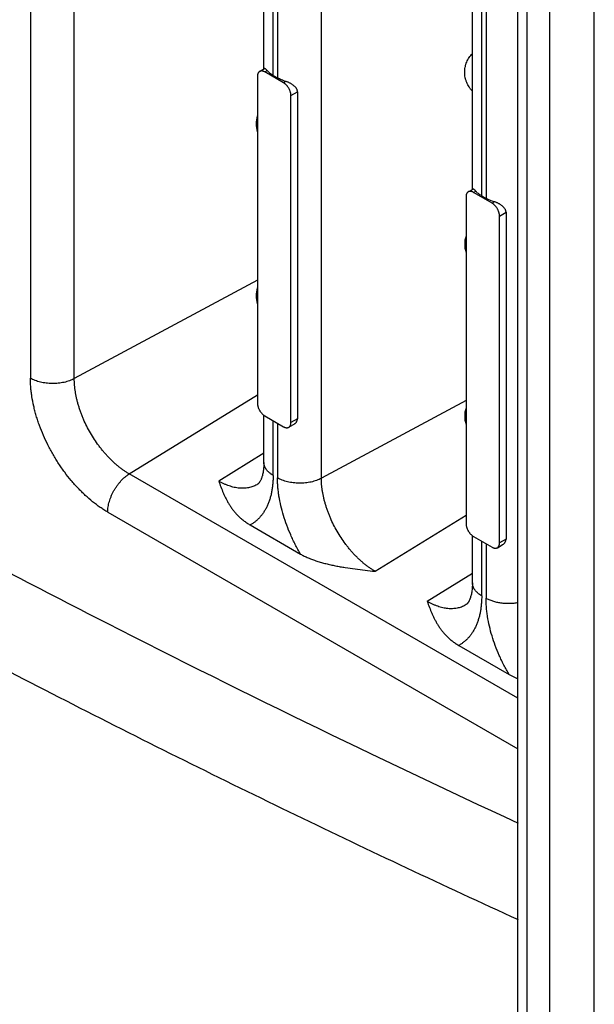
# Model space of a CAD drawing. Header units: inches. Extents: x 0 to 34, y 0 to 22.
# Tile 9 of 119: x 3.449 to 3.664, y 16.691 to 17.059. Entities that reach past the tile are written whole.
import ezdxf

# ---------------------------------------------------------------- set-up
doc = ezdxf.new("R2010")
doc.units = ezdxf.units.IN
doc.header["$LTSCALE"] = 1.87
doc.header["$MEASUREMENT"] = 0
doc.layers.get('0').update_dxf_attribs({"linetype": 'CONTINUOUS'})

msp = doc.modelspace()

# ---------------------------------------------------------------- linework, layer by layer
at = {"color": 7, "linetype": 'CONTINUOUS'}
for p, q in [((3.4533530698, 17.3828628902), (3.4533530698, 16.9248818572)), ((3.4697598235, 16.9247165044), (3.4697598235, 17.371409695)), ((3.5406143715, 17.0405887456), (3.5406143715, 17.3168490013)), ((3.5440737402, 17.0380466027), (3.5440737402, 17.313518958)), ((3.5457073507, 17.3119464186), (3.5457073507, 17.0371033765)), ((3.5621141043, 16.887466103), (3.5621141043, 17.2933302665)), ((3.6185631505, 16.9955820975), (3.6185631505, 17.1938898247)), ((3.6220225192, 16.9930399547), (3.6220225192, 17.1838121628)), ((3.6236561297, 17.1790532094), (3.6236561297, 16.9920967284)), ((3.6355682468, 16.6408564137), (3.6355682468, 17.1069516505)), ((3.6390276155, 16.6360342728), (3.6390276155, 17.1021295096)), ((3.6474071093, 17.0972912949), (3.6474071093, 16.6311960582)), ((3.6641104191, 16.6311963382), (3.6641104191, 17.0972909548)), ((3.5390245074, 17.0395381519), (3.5408440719, 17.0405887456)), ((3.5409931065, 17.0393431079), (3.540614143, 17.0395327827)), ((3.5409931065, 17.0393431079), (3.5418466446, 17.0398359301)), ((3.5479528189, 17.0353246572), (3.5409931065, 17.0393431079)), ((3.5382092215, 17.0377360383), (3.5382092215, 16.9155869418)), ((3.5440737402, 17.0380466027), (3.5457073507, 17.0371033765)), ((3.548806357, 17.0358174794), (3.5479528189, 17.0353246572)), ((3.5507367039, 17.030502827), (3.5531749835, 17.0319106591)), ((3.5531749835, 17.0319106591), (3.5531749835, 16.9097615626)), ((3.5507367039, 16.9083537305), (3.5507367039, 17.030502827)), ((3.6169732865, 16.9945315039), (3.6187928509, 16.9955820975)), ((3.6189418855, 16.9943364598), (3.6185629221, 16.9945261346)), ((3.6189418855, 16.9943364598), (3.6197954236, 16.9948292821)), ((3.6161580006, 16.9927293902), (3.6161580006, 16.8705802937)), ((3.6259015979, 16.9903180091), (3.6189418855, 16.9943364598)), ((3.6220225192, 16.9930399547), (3.6236561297, 16.9920967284)), ((3.626755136, 16.9908108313), (3.6259015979, 16.9903180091)), ((3.6286854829, 16.9854961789), (3.6311237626, 16.9869040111)), ((3.6286854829, 16.8633470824), (3.6286854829, 16.9854961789)), ((3.6311237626, 16.9869040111), (3.6311237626, 16.8647549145)), ((3.5382092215, 16.961571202), (3.4697598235, 16.9247165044)), ((3.4903133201, 16.889116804), (3.5382092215, 16.918702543)), ((3.6161580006, 16.9165645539), (3.5621141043, 16.887466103)), ((3.5406141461, 16.9110136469), (3.5409931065, 16.9107651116)), ((3.5406143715, 16.8933968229), (3.5406143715, 16.9110155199)), ((3.5409931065, 16.9107651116), (3.5479528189, 16.9067466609)), ((3.5440737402, 16.888574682), (3.5440737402, 16.9089863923)), ((3.5457073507, 16.9080431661), (3.5457073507, 16.8876314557)), ((3.549921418, 16.9065516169), (3.5517409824, 16.9076022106)), ((3.5531749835, 16.9097615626), (3.5507367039, 16.9083537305)), ((3.5406143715, 16.8968991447), (3.5237199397, 16.8864632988)), ((3.6355682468, 16.8052484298), (3.4903133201, 16.889116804)), ((3.5382564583, 16.8852671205), (3.5379251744, 16.8850658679)), ((3.4822531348, 16.8748254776), (3.6355682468, 16.7863032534)), ((3.5821815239, 16.8527083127), (3.6161580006, 16.8736958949)), ((3.5354909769, 16.8700341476), (3.554290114, 16.8591797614)), ((3.6185629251, 16.8660069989), (3.6189418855, 16.8657584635)), ((3.6185631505, 16.8483901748), (3.6185631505, 16.8660088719)), ((3.6189418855, 16.8657584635), (3.6259015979, 16.8617400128)), ((3.6220225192, 16.8435680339), (3.6220225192, 16.8639797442)), ((3.6236561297, 16.863036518), (3.6236561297, 16.8426248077)), ((3.627870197, 16.8615449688), (3.6296897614, 16.8625955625)), ((3.6311237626, 16.8647549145), (3.6286854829, 16.8633470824)), ((3.6185631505, 16.8518924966), (3.6016687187, 16.8414566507)), ((3.6162052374, 16.8402604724), (3.6158739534, 16.8400592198)), ((3.6134397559, 16.8250274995), (3.632238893, 16.8141731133)), ((3.632238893, 16.8141731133), (3.6355430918, 16.8125691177))]:
    msp.add_line(p, q, dxfattribs=at)
for centre, radius, start, end in [((3.5476863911, 17.0199648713), 0.0099657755, 162.7994675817, 180.0031982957), ((3.5477720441, 17.0199689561), 0.0100514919, 180.0264551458, 197.0299363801), ((3.6256351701, 16.9749582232), 0.0099657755, 162.7994675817, 180.0031982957), ((3.6257208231, 16.974962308), 0.0100514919, 180.0264551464, 197.0299363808), ((3.5476863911, 16.9556758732), 0.0099657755, 162.7994675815, 180.0031982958), ((3.5477720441, 16.9556799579), 0.0100514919, 180.0264551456, 197.0299363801), ((3.6256351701, 16.9106692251), 0.0099657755, 162.7994675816, 180.0031982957), ((3.6257208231, 16.9106733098), 0.0100514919, 180.0264551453, 197.0299363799)]:
    msp.add_arc(centre, radius, start, end, dxfattribs=at)
for points, knots in [([(2.675510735, 17.1482002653), (2.694563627, 17.1344355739), (2.7327048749, 17.1072273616), (2.8091082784, 17.0541191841), (2.8859432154, 17.0027918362), (2.9631790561, 16.9533106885), (3.0209385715, 16.9173512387), (3.0787264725, 16.8824174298), (3.136528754, 16.8485176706), (3.1943312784, 16.8156605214), (3.2521196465, 16.7838539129), (3.3098800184, 16.7531055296), (3.3865191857, 16.7136926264), (3.4633602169, 16.6762466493), (3.5403608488, 16.6408407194), (3.5787982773, 16.6238682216), (3.5979983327, 16.6155674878)], [0, 0, 0, 0, 0.0660689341, 0.1316882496, 0.2615409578, 0.3257647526, 0.3895133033, 0.4527820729, 0.5155665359, 0.5778624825, 0.6396662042, 0.7009743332, 0.7617842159, 0.8818994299, 0.9412036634, 1, 1, 1, 1]), ([(2.6723798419, 17.143603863), (2.691447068, 17.1298288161), (2.7296170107, 17.1026001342), (2.8060778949, 17.0494520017), (2.8829706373, 16.9980860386), (2.9602645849, 16.9485676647), (3.0180675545, 16.9125811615), (3.0758989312, 16.8776210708), (3.1337446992, 16.8436958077), (3.1915907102, 16.8108139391), (3.2494225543, 16.7789834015), (3.3072263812, 16.7482118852), (3.3839232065, 16.7087693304), (3.4608220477, 16.6712951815), (3.5378806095, 16.6358626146), (3.5763469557, 16.6188773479), (3.5955614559, 16.6105703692)], [0, 0, 0, 0, 0.0660689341, 0.1316882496, 0.2615409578, 0.3257647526, 0.3895133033, 0.4527820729, 0.5155665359, 0.5778624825, 0.6396662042, 0.7009743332, 0.7617842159, 0.8818994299, 0.9412036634, 1, 1, 1, 1]), ([(3.5345551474, 16.5753460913), (3.5153406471, 16.5836530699), (3.476874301, 16.6006383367), (3.3998157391, 16.6360709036), (3.322916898, 16.6735450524), (3.2462200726, 16.7129876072), (3.1884162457, 16.7437591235), (3.1305844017, 16.7755896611), (3.0727383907, 16.8084715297), (3.0148926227, 16.8423967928), (2.957061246, 16.8773568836), (2.8992582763, 16.9133433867), (2.8219643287, 16.9628617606), (2.7450715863, 17.0142277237), (2.6686107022, 17.0673758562), (2.6304407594, 17.0946045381), (2.6113735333, 17.108379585)], [0, 0, 0, 0, 0.0587963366, 0.1181005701, 0.2382157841, 0.2990256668, 0.3603337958, 0.4221375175, 0.4844334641, 0.5472179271, 0.6104866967, 0.6742352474, 0.7384590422, 0.8683117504, 0.9339310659, 1, 1, 1, 1]), ([(2.6026092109, 17.1004851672), (2.6216910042, 17.0866995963), (2.6598901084, 17.059450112), (2.7364094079, 17.0062613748), (2.8133608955, 16.9548561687), (2.8907138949, 16.9052999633), (2.9485610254, 16.8692859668), (3.0064365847, 16.8342991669), (3.0643265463, 16.8003479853), (3.122216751, 16.7674409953), (3.180092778, 16.7355861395), (3.2379407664, 16.704791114), (3.3146961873, 16.6653184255), (3.3916537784, 16.6278156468), (3.4687712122, 16.5923560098), (3.5072669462, 16.5753577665), (3.5264961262, 16.5670444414)], [0, 0, 0, 0, 0.0660689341, 0.1316882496, 0.2615409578, 0.3257647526, 0.3895133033, 0.4527820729, 0.5155665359, 0.5778624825, 0.6396662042, 0.7009743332, 0.7617842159, 0.8818994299, 0.9412036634, 1, 1, 1, 1]), ([(2.5907110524, 17.0894974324), (2.6098140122, 17.0756965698), (2.6480554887, 17.048416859), (2.7246596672, 16.9951691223), (2.8016965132, 16.943706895), (2.8791353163, 16.8940957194), (2.9370466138, 16.8580417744), (2.9949863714, 16.8230161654), (3.0529405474, 16.7890273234), (3.1108949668, 16.7560838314), (3.1688351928, 16.7241936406), (3.226747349, 16.6933644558), (3.3035879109, 16.6538479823), (3.380630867, 16.6163036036), (3.4578338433, 16.580804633), (3.4963722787, 16.5637875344), (3.5156227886, 16.5554649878)], [0, 0, 0, 0, 0.0660689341, 0.1316882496, 0.2615409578, 0.3257647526, 0.3895133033, 0.4527820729, 0.5155665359, 0.5778624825, 0.6396662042, 0.7009743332, 0.7617842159, 0.8818994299, 0.9412036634, 1, 1, 1, 1]), ([(3.5086790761, 16.5406959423), (3.4893848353, 16.5490373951), (3.4507596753, 16.5660916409), (3.3733824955, 16.6016663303), (3.2764623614, 16.6488935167), (3.1801560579, 16.699316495), (3.1030413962, 16.7417645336), (3.0449570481, 16.7747837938), (2.9868720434, 16.808847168), (2.9091526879, 16.8558254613), (2.812096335, 16.9171429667), (2.7159373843, 16.9813831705), (2.6391618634, 17.0347544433), (2.6008340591, 17.0620968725), (2.5816873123, 17.0759293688)], [0, 0, 0, 0, 0.0587979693, 0.1181001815, 0.2382129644, 0.3603308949, 0.4221363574, 0.4844332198, 0.5472171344, 0.6104848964, 0.7384544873, 0.8683079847, 0.9339278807, 1, 1, 1, 1]), ([(2.5838382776, 17.0646254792), (2.6029640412, 17.0508274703), (2.6412494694, 17.023552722), (2.7179387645, 16.9703115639), (2.8139878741, 16.9062235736), (2.929882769, 16.8330844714), (3.0458924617, 16.7640496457), (3.161897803, 16.6991722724), (3.2777931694, 16.6385296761), (3.374593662, 16.591379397), (3.4518753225, 16.5558560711), (3.4904529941, 16.5388240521), (3.5097235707, 16.53049283)], [0, 0, 0, 0, 0.066062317, 0.1316734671, 0.2615130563, 0.3894740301, 0.5155201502, 0.6396226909, 0.7617497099, 0.8818778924, 0.9411902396, 1, 1, 1, 1]), ([(2.58207782, 17.0621806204), (2.6013072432, 17.0482883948), (2.6398025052, 17.0208276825), (2.7169176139, 16.9672249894), (2.7944709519, 16.9154181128), (2.8724316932, 16.8654730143), (2.9307365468, 16.8291744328), (2.9890723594, 16.7939098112), (3.0474250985, 16.7596876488), (3.1057805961, 16.7265165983), (3.1641244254, 16.6944046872), (3.2224427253, 16.6633596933), (3.2998279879, 16.6235635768), (3.3774211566, 16.5857515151), (3.455179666, 16.5499973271), (3.4939975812, 16.5328568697), (3.5133882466, 16.5244737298)], [0, 0, 0, 0, 0.0660499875, 0.1316525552, 0.2614785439, 0.3256925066, 0.3894336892, 0.4526976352, 0.5154798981, 0.577776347, 0.6395833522, 0.7008976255, 0.7617166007, 0.8818592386, 0.9411819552, 1, 1, 1, 1]), ([(3.6156693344, 17.0392466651), (3.6156693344, 17.039570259), (3.6157011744, 17.0402185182), (3.6158192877, 17.0410212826), (3.615960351, 17.0416546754), (3.6161323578, 17.0422801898), (3.6164046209, 17.0430448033), (3.616819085, 17.0439256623), (3.6173179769, 17.0447616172), (3.6178963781, 17.0455448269), (3.6183315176, 17.0460269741), (3.6185603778, 17.0462566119)], [0, 0, 0, 0, 0.1248201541, 0.2498979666, 0.3124766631, 0.3750349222, 0.5000473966, 0.6250077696, 0.7499583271, 0.8749431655, 1, 1, 1, 1]), ([(3.5390245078, 17.0395381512), (3.5389602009, 17.0395003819), (3.5388359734, 17.0394143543), (3.5386698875, 17.0392555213), (3.5385268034, 17.0390657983), (3.5384093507, 17.0388464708), (3.5383350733, 17.0386440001), (3.5382885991, 17.0384704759), (3.538259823, 17.0383327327), (3.5382376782, 17.0381898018), (3.5382220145, 17.0380422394), (3.5382117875, 17.0378905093), (3.5382092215, 17.0377879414), (3.5382092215, 17.0377360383)], [0, 0, 0, 0, 0.1079267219, 0.2176787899, 0.3312063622, 0.4503416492, 0.5764392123, 0.6423611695, 0.7102078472, 0.7799723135, 0.8515857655, 0.924887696, 1, 1, 1, 1]), ([(3.540614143, 17.0395327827), (3.5405409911, 17.0395642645), (3.5404306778, 17.0396069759), (3.5402820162, 17.0396533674), (3.5401383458, 17.0396909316), (3.5399619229, 17.0397231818), (3.5397544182, 17.039736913), (3.5395553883, 17.0397248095), (3.5393663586, 17.0396872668), (3.5391885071, 17.0396255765), (3.5390776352, 17.0395693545), (3.5390245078, 17.0395381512)], [0, 0, 0, 0, 0.1445820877, 0.2144379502, 0.2826438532, 0.4140998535, 0.539366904, 0.659278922, 0.7750558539, 0.8881429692, 1, 1, 1, 1]), ([(3.5418466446, 17.0398359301), (3.5417874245, 17.0399047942), (3.5416741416, 17.0400327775), (3.5415088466, 17.0402065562), (3.5413795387, 17.040330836), (3.5412839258, 17.0404140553), (3.5412195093, 17.0404659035), (3.5411592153, 17.0405098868), (3.5411029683, 17.0405459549), (3.5410506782, 17.0405740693), (3.5410022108, 17.0405941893), (3.5409573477, 17.0406061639), (3.5409158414, 17.0406097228), (3.5408776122, 17.040604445), (3.5408545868, 17.0405948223), (3.5408440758, 17.0405887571)], [0, 0, 0, 0, 0.2086671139, 0.3925867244, 0.550895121, 0.6204781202, 0.6837471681, 0.7408154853, 0.7918609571, 0.8371418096, 0.8770432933, 0.9121650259, 0.9434180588, 0.9721196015, 1, 1, 1, 1]), ([(3.5440737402, 17.0380466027), (3.5438526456, 17.03817426), (3.543428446, 17.0384395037), (3.5428372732, 17.0388748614), (3.5423081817, 17.0393361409), (3.5419920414, 17.0396668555), (3.5418466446, 17.0398359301)], [0, 0, 0, 0, 0.2669324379, 0.522539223, 0.7668471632, 1, 1, 1, 1]), ([(3.6185114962, 17.0322396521), (3.6182868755, 17.0324716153), (3.6179663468, 17.0328360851), (3.6175758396, 17.033350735), (3.6172104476, 17.0338834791), (3.6168021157, 17.0345810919), (3.6164624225, 17.0353145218), (3.6162338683, 17.0359184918), (3.6160843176, 17.0363793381), (3.6159570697, 17.0368469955), (3.6158177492, 17.0374781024), (3.6157009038, 17.0382780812), (3.6156693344, 17.0389240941), (3.6156693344, 17.0392466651)], [0, 0, 0, 0, 0.1250128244, 0.1875332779, 0.2500514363, 0.3750358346, 0.4999846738, 0.5624736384, 0.6249726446, 0.687492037, 0.7500407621, 0.8751127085, 1, 1, 1, 1]), ([(3.548806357, 17.0358174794), (3.5485240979, 17.0358984), (3.5479718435, 17.0360731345), (3.5471721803, 17.0363768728), (3.5464172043, 17.0367164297), (3.5459377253, 17.0369703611), (3.5457073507, 17.0371033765)], [0, 0, 0, 0, 0.2619454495, 0.5164221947, 0.7626867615, 1, 1, 1, 1]), ([(3.5507367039, 17.030502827), (3.5507367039, 17.0305561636), (3.5507340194, 17.0306640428), (3.5507238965, 17.0308271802), (3.5507083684, 17.0309932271), (3.5506864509, 17.0311618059), (3.5506579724, 17.0313327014), (3.5506108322, 17.0315651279), (3.5505348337, 17.0318590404), (3.5504177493, 17.0322113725), (3.5502753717, 17.0325624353), (3.5501100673, 17.0329087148), (3.5499246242, 17.0332472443), (3.5497226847, 17.0335761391), (3.5495049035, 17.0338919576), (3.5492719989, 17.0341907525), (3.5490256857, 17.0344687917), (3.5488094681, 17.0346822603), (3.5486319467, 17.0348399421), (3.5484982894, 17.0349505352), (3.5483633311, 17.0350542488), (3.5482273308, 17.0351510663), (3.5480911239, 17.035241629), (3.547999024, 17.035297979), (3.5479528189, 17.0353246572)], [0, 0, 0, 0, 0.0276391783, 0.0558996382, 0.0846880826, 0.114044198, 0.1439734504, 0.1744486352, 0.2369195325, 0.3011515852, 0.3667084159, 0.433105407, 0.4998801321, 0.5666418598, 0.6330186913, 0.6985738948, 0.7628383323, 0.8253745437, 0.8558893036, 0.8858589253, 0.9152527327, 0.9440710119, 0.9723518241, 1, 1, 1, 1]), ([(3.5531749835, 17.0319106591), (3.5531749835, 17.0320238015), (3.5531602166, 17.0321946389), (3.5531132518, 17.0324182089), (3.5530476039, 17.0326418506), (3.5529327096, 17.0329162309), (3.5527503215, 17.033230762), (3.5525291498, 17.0335312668), (3.5522749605, 17.0338170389), (3.5519930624, 17.0340881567), (3.5516877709, 17.0343445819), (3.5513630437, 17.0345864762), (3.551022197, 17.0348135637), (3.5506684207, 17.0350254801), (3.5503046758, 17.035221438), (3.5499339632, 17.0354004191), (3.5495592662, 17.0355609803), (3.5491839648, 17.0357013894), (3.5489318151, 17.0357815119), (3.548806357, 17.0358174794)], [0, 0, 0, 0, 0.0547326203, 0.0824511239, 0.1104369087, 0.1673760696, 0.2258450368, 0.2859261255, 0.3475691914, 0.4106421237, 0.4749648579, 0.5403122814, 0.6064236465, 0.673010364, 0.7397345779, 0.8062281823, 0.872084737, 0.9368647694, 1, 1, 1, 1]), ([(3.6169732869, 16.9945315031), (3.61690898, 16.9944937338), (3.6167847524, 16.9944077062), (3.6166186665, 16.9942488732), (3.6164755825, 16.9940591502), (3.6163581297, 16.9938398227), (3.6162838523, 16.993637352), (3.6162373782, 16.9934638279), (3.616208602, 16.9933260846), (3.6161864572, 16.9931831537), (3.6161707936, 16.9930355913), (3.6161605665, 16.9928838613), (3.6161580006, 16.9927812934), (3.6161580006, 16.9927293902)], [0, 0, 0, 0, 0.1079267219, 0.2176787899, 0.3312063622, 0.4503416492, 0.5764392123, 0.6423611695, 0.7102078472, 0.7799723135, 0.8515857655, 0.924887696, 1, 1, 1, 1]), ([(3.6185629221, 16.9945261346), (3.6184897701, 16.9945576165), (3.6183794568, 16.9946003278), (3.6182307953, 16.9946467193), (3.6180871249, 16.9946842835), (3.6179107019, 16.9947165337), (3.6177031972, 16.9947302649), (3.6175041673, 16.9947181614), (3.6173151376, 16.9946806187), (3.6171372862, 16.9946189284), (3.6170264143, 16.9945627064), (3.6169732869, 16.9945315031)], [0, 0, 0, 0, 0.1445820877, 0.2144379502, 0.2826438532, 0.4140998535, 0.539366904, 0.659278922, 0.7750558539, 0.8881429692, 1, 1, 1, 1]), ([(3.6197954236, 16.9948292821), (3.6197362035, 16.9948981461), (3.6196229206, 16.9950261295), (3.6194576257, 16.9951999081), (3.6193283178, 16.9953241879), (3.6192327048, 16.9954074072), (3.6191682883, 16.9954592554), (3.6191079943, 16.9955032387), (3.6190517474, 16.9955393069), (3.6189994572, 16.9955674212), (3.6189509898, 16.9955875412), (3.6189061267, 16.9955995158), (3.6188646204, 16.9956030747), (3.6188263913, 16.995597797), (3.6188033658, 16.9955881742), (3.6187928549, 16.995582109)], [0, 0, 0, 0, 0.2086671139, 0.3925867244, 0.550895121, 0.6204781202, 0.6837471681, 0.7408154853, 0.7918609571, 0.8371418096, 0.8770432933, 0.9121650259, 0.9434180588, 0.9721196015, 1, 1, 1, 1]), ([(3.6220225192, 16.9930399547), (3.6218014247, 16.9931676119), (3.6213772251, 16.9934328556), (3.6207860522, 16.9938682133), (3.6202569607, 16.9943294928), (3.6199408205, 16.9946602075), (3.6197954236, 16.9948292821)], [0, 0, 0, 0, 0.2669324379, 0.522539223, 0.7668471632, 1, 1, 1, 1]), ([(3.626755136, 16.9908108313), (3.6264728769, 16.990891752), (3.6259206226, 16.9910664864), (3.6251209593, 16.9913702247), (3.6243659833, 16.9917097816), (3.6238865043, 16.991963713), (3.6236561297, 16.9920967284)], [0, 0, 0, 0, 0.2619454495, 0.5164221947, 0.7626867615, 1, 1, 1, 1]), ([(3.6311237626, 16.9869040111), (3.6311237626, 16.9870171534), (3.6311089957, 16.9871879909), (3.6310620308, 16.9874115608), (3.6309963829, 16.9876352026), (3.6308814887, 16.9879095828), (3.6306991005, 16.9882241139), (3.6304779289, 16.9885246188), (3.6302237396, 16.9888103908), (3.6299418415, 16.9890815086), (3.6296365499, 16.9893379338), (3.6293118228, 16.9895798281), (3.6289709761, 16.9898069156), (3.6286171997, 16.990018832), (3.6282534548, 16.9902147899), (3.6278827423, 16.990393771), (3.6275080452, 16.9905543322), (3.6271327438, 16.9906947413), (3.6268805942, 16.9907748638), (3.626755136, 16.9908108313)], [0, 0, 0, 0, 0.0547326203, 0.0824511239, 0.1104369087, 0.1673760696, 0.2258450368, 0.2859261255, 0.3475691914, 0.4106421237, 0.4749648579, 0.5403122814, 0.6064236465, 0.673010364, 0.7397345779, 0.8062281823, 0.872084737, 0.9368647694, 1, 1, 1, 1]), ([(3.6286854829, 16.9854961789), (3.6286854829, 16.9855495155), (3.6286827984, 16.9856573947), (3.6286726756, 16.9858205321), (3.6286571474, 16.985986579), (3.6286352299, 16.9861551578), (3.6286067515, 16.9863260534), (3.6285596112, 16.9865584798), (3.6284836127, 16.9868523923), (3.6283665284, 16.9872047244), (3.6282241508, 16.9875557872), (3.6280588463, 16.9879020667), (3.6278734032, 16.9882405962), (3.6276714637, 16.988569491), (3.6274536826, 16.9888853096), (3.6272207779, 16.9891841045), (3.6269744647, 16.9894621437), (3.6267582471, 16.9896756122), (3.6265807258, 16.989833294), (3.6264470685, 16.9899438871), (3.6263121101, 16.9900476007), (3.6261761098, 16.9901444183), (3.626039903, 16.9902349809), (3.625947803, 16.9902913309), (3.6259015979, 16.9903180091)], [0, 0, 0, 0, 0.0276391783, 0.0558996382, 0.0846880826, 0.114044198, 0.1439734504, 0.1744486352, 0.2369195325, 0.3011515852, 0.3667084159, 0.433105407, 0.4998801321, 0.5666418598, 0.6330186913, 0.6985738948, 0.7628383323, 0.8253745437, 0.8558893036, 0.8858589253, 0.9152527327, 0.9440710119, 0.9723518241, 1, 1, 1, 1]), ([(3.4822531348, 16.8748254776), (3.4820152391, 16.8749628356), (3.4815395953, 16.8752443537), (3.4808307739, 16.8756835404), (3.4801226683, 16.8761418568), (3.4791751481, 16.8767820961), (3.477995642, 16.8776304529), (3.4761151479, 16.8790933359), (3.4742828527, 16.8806873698), (3.4727317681, 16.8821775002), (3.4718486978, 16.8830669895), (3.4709677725, 16.8839820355), (3.4698833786, 16.8851614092), (3.4681853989, 16.8871250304), (3.466151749, 16.8897065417), (3.4642627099, 16.8924215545), (3.4628360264, 16.894671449), (3.4618097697, 16.8963940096), (3.4608306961, 16.898143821), (3.4595955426, 16.9005042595), (3.4581892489, 16.903497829), (3.4569709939, 16.9065498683), (3.4561195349, 16.9090021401), (3.4556401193, 16.9105308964), (3.4552877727, 16.9117513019), (3.4549586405, 16.912960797), (3.454443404, 16.915049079), (3.4539791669, 16.9174328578), (3.4536528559, 16.9197927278), (3.4535081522, 16.9212382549), (3.4534276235, 16.9223788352), (3.4533848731, 16.9232211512), (3.4533590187, 16.924054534), (3.4533530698, 16.9246071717), (3.4533530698, 16.9248818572)], [0, 0, 0, 0, 0.0137175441, 0.0275977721, 0.041636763, 0.0558348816, 0.0846989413, 0.1141688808, 0.1747856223, 0.2058576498, 0.2215629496, 0.2373724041, 0.2692830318, 0.3015529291, 0.3669870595, 0.4332821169, 0.4666189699, 0.5000072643, 0.5333956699, 0.5667324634, 0.633025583, 0.6984563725, 0.7307254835, 0.7626373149, 0.7784481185, 0.794154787, 0.8252281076, 0.885842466, 0.9153094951, 0.9441702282, 0.9583667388, 0.9724042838, 0.9862833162, 1, 1, 1, 1]), ([(3.4697598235, 16.9247165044), (3.4694775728, 16.9245645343), (3.4688877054, 16.9242776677), (3.4676254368, 16.9237738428), (3.4662714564, 16.9233894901), (3.464856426, 16.9231208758), (3.4637525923, 16.9229772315), (3.4626300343, 16.9228950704), (3.4614989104, 16.9228749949), (3.4603696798, 16.9229177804), (3.4592527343, 16.9230224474), (3.4581582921, 16.9231881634), (3.4570962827, 16.9234136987), (3.4560760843, 16.9236966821), (3.4551071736, 16.9240351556), (3.454198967, 16.9244253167), (3.4536262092, 16.9247241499), (3.4533530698, 16.9248818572)], [0, 0, 0, 0, 0.0565079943, 0.1154845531, 0.2394264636, 0.303793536, 0.3692881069, 0.4355287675, 0.502105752, 0.56860822, 0.6346273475, 0.699757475, 0.7636238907, 0.8258958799, 0.8862621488, 0.9444021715, 1, 1, 1, 1]), ([(3.4903133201, 16.889116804), (3.4899734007, 16.8893130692), (3.4892936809, 16.8897253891), (3.4882883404, 16.89039227), (3.4872871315, 16.8911134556), (3.4862929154, 16.8918869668), (3.4853085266, 16.8927109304), (3.4843365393, 16.8935833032), (3.4833791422, 16.8945018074), (3.4824385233, 16.895464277), (3.4815168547, 16.8964685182), (3.4806163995, 16.8975122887), (3.4797391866, 16.8985930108), (3.4786000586, 16.9000839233), (3.4772483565, 16.9020226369), (3.4757566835, 16.9044459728), (3.4744038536, 16.9069494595), (3.4734007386, 16.9090894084), (3.4726791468, 16.9108213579), (3.4721818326, 16.9121213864), (3.4717281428, 16.9134230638), (3.4713192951, 16.9147233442), (3.4709560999, 16.9160191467), (3.4706393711, 16.9173074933), (3.4703698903, 16.9185854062), (3.4701485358, 16.9198498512), (3.4699757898, 16.9210975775), (3.4698518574, 16.9223251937), (3.4697770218, 16.9235292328), (3.4697598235, 16.9243240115), (3.4697598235, 16.9247165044)], [0, 0, 0, 0, 0.0275607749, 0.0558030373, 0.0846896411, 0.1141805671, 0.1442337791, 0.1748093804, 0.2058700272, 0.2373767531, 0.2692891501, 0.30156495, 0.3341558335, 0.3670104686, 0.43329538, 0.5000060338, 0.5667164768, 0.6330007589, 0.6658549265, 0.6984452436, 0.7307203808, 0.7626320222, 0.7941379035, 0.8251976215, 0.8557722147, 0.8858243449, 0.9153141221, 0.9441995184, 0.9724405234, 1, 1, 1, 1]), ([(3.3181534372, 16.9212111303), (3.3445114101, 16.9063965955), (3.3972145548, 16.8774237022), (3.5025180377, 16.8221640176), (3.5822589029, 16.7832849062), (3.6356236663, 16.7586400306)], [0, 0, 0, 0, 0.2542594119, 0.5057031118, 1, 1, 1, 1]), ([(3.5382092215, 16.9155869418), (3.5382092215, 16.9155382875), (3.5382114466, 16.9154399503), (3.5382200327, 16.9152913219), (3.5382330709, 16.9151402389), (3.53825126, 16.9149869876), (3.5382749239, 16.9148317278), (3.5383140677, 16.9146206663), (3.5383771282, 16.9143534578), (3.5384746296, 16.9140320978), (3.5385938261, 16.913710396), (3.5387332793, 16.9133912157), (3.5388909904, 16.9130770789), (3.5390645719, 16.9127699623), (3.5392515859, 16.9124713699), (3.5394518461, 16.9121841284), (3.539732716, 16.9118239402), (3.5401082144, 16.9114187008), (3.5404431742, 16.9111380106), (3.5406141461, 16.9110136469)], [0, 0, 0, 0, 0.0273581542, 0.0552909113, 0.0837013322, 0.1126147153, 0.142052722, 0.1719952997, 0.2333006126, 0.2963164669, 0.3607123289, 0.4260981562, 0.4920733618, 0.5582743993, 0.6243921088, 0.6901143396, 0.7550749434, 0.8811200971, 1, 1, 1, 1]), ([(3.5479528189, 16.9067466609), (3.5479978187, 16.9067206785), (3.5480880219, 16.9066714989), (3.5482246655, 16.9066042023), (3.5483604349, 16.9065435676), (3.5484954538, 16.9064907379), (3.5486293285, 16.9064461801), (3.5488031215, 16.9063988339), (3.5490159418, 16.9063609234), (3.5492650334, 16.906352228), (3.549501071, 16.9063815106), (3.5497213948, 16.9064472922), (3.5498571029, 16.9065138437), (3.5499214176, 16.9065516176)], [0, 0, 0, 0, 0.0750863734, 0.1483974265, 0.2200534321, 0.2898882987, 0.3578207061, 0.4238328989, 0.5500752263, 0.6692397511, 0.7826561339, 0.8922200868, 1, 1, 1, 1]), ([(3.5499214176, 16.9065516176), (3.5499857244, 16.9065893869), (3.550109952, 16.9066754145), (3.5502760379, 16.9068342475), (3.550419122, 16.9070239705), (3.5505365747, 16.907243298), (3.5506108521, 16.9074457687), (3.5506573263, 16.9076192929), (3.5506861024, 16.9077570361), (3.5507082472, 16.907899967), (3.5507239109, 16.9080475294), (3.5507341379, 16.9081992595), (3.5507367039, 16.9083018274), (3.5507367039, 16.9083537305)], [0, 0, 0, 0, 0.1079267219, 0.2176787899, 0.3312063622, 0.4503416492, 0.5764392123, 0.6423611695, 0.7102078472, 0.7799723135, 0.8515857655, 0.924887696, 1, 1, 1, 1]), ([(3.5517409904, 16.907602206), (3.551842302, 16.907660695), (3.5520385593, 16.9077869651), (3.5523109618, 16.9080039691), (3.5525560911, 16.9082465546), (3.5527688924, 16.9085131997), (3.5529439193, 16.9088016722), (3.5530534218, 16.9090585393), (3.5531160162, 16.9092707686), (3.5531611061, 16.9094863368), (3.5531749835, 16.9096516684), (3.5531749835, 16.9097615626)], [0, 0, 0, 0, 0.1293822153, 0.2576130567, 0.384525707, 0.5100066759, 0.633980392, 0.7566079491, 0.8175944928, 0.8784578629, 1, 1, 1, 1]), ([(3.3022547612, 16.8925021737), (3.3299301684, 16.8769471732), (3.3852666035, 16.8465590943), (3.4549881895, 16.8100922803), (3.510715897, 16.7820451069), (3.5660657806, 16.7549136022), (3.6077737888, 16.7352860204), (3.6356331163, 16.7225469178)], [0, 0, 0, 0, 0.2544509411, 0.5059520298, 0.6305861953, 0.7544734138, 1, 1, 1, 1]), ([(3.5406143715, 16.8933968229), (3.5406143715, 16.893048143), (3.5406007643, 16.8923719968), (3.5405387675, 16.891392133), (3.5404545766, 16.8906191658), (3.5403692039, 16.8900367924), (3.540276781, 16.8895016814), (3.5401450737, 16.8888805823), (3.5399886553, 16.8882961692), (3.5398548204, 16.8878694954), (3.5397545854, 16.8875792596), (3.5396525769, 16.8873102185), (3.5395199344, 16.8869910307), (3.5393548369, 16.8866407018), (3.539180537, 16.8863274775), (3.5390455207, 16.8861131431), (3.5389518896, 16.8859754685), (3.5388622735, 16.8858531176), (3.5387541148, 16.8857158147), (3.5386299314, 16.8855743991), (3.5384902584, 16.8854398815), (3.5383682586, 16.8853415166), (3.5382913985, 16.8852893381), (3.5382564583, 16.8852671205)], [0, 0, 0, 0, 0.1201603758, 0.2329748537, 0.3382503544, 0.3880026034, 0.4357951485, 0.5253709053, 0.6066995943, 0.6441722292, 0.6794548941, 0.7125009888, 0.7433118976, 0.7985563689, 0.8458642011, 0.8667345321, 0.8858364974, 0.9032296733, 0.9189873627, 0.946062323, 0.968014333, 0.9857309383, 1, 1, 1, 1]), ([(3.5440737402, 16.888574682), (3.5438076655, 16.8887283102), (3.5434225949, 16.8889725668), (3.5429404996, 16.8893287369), (3.5426059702, 16.88960244), (3.5422950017, 16.8898853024), (3.5420085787, 16.8901766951), (3.5417473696, 16.8904758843), (3.541437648, 16.8908786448), (3.5411744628, 16.8912999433), (3.540965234, 16.8917357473), (3.5408378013, 16.8920629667), (3.5407382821, 16.8923934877), (3.5406669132, 16.8927265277), (3.5406239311, 16.8930612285), (3.540614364, 16.8932851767), (3.5406143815, 16.8933968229)], [0, 0, 0, 0, 0.1483482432, 0.2197845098, 0.2893268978, 0.3569513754, 0.4226578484, 0.4865058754, 0.5485905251, 0.6678735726, 0.7254361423, 0.7818263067, 0.8372492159, 0.8919259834, 0.9460928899, 1, 1, 1, 1]), ([(3.4822531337, 16.8748254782), (3.4822531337, 16.8751408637), (3.4822807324, 16.8757862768), (3.4823969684, 16.8767678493), (3.4825883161, 16.8777761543), (3.4828533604, 16.878801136), (3.4831890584, 16.8798336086), (3.4835927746, 16.880864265), (3.4840606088, 16.8818838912), (3.4845881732, 16.8828832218), (3.4851711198, 16.8838527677), (3.4858035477, 16.8847838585), (3.4864798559, 16.885667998), (3.4874199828, 16.8867591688), (3.4884298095, 16.8877396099), (3.4894972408, 16.8885809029), (3.4900405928, 16.8889483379), (3.4903133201, 16.889116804)], [0, 0, 0, 0, 0.0555957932, 0.1137341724, 0.1740991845, 0.2363702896, 0.3002361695, 0.3653660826, 0.4313852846, 0.49788808, 0.564465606, 0.6307069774, 0.6962023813, 0.7605703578, 0.8845140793, 0.943491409, 1, 1, 1, 1]), ([(3.5440737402, 16.888574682), (3.5440737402, 16.888303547), (3.5440679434, 16.8877646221), (3.5440419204, 16.8869617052), (3.5439987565, 16.8861697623), (3.5439183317, 16.8851363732), (3.543774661, 16.8838750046), (3.5435301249, 16.8824037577), (3.5432148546, 16.8809893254), (3.5428298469, 16.8796351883), (3.5423767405, 16.8783441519), (3.5418579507, 16.877118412), (3.5412763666, 16.875959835), (3.5406312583, 16.8748723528), (3.5399230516, 16.8738599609), (3.5391528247, 16.872926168), (3.53832246, 16.8720738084), (3.5375806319, 16.8714313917), (3.536961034, 16.8709609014), (3.536484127, 16.870629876), (3.5359946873, 16.8703196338), (3.5356601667, 16.870126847), (3.5354909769, 16.8700341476)], [0, 0, 0, 0, 0.0379343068, 0.075397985, 0.1123863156, 0.148888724, 0.2204055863, 0.2899261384, 0.3574579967, 0.4230470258, 0.4867767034, 0.5487654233, 0.609142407, 0.6680127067, 0.7255149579, 0.7818310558, 0.8371807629, 0.8918123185, 0.9189468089, 0.9460009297, 0.9730086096, 1, 1, 1, 1]), ([(3.5379251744, 16.8850658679), (3.5376930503, 16.8849312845), (3.5372156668, 16.8846811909), (3.5364674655, 16.8843668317), (3.5356881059, 16.8841134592), (3.5348798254, 16.8839219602), (3.5340447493, 16.8837931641), (3.533185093, 16.88372707), (3.5323029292, 16.8837236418), (3.5314003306, 16.8837828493), (3.5304793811, 16.8839046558), (3.5292120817, 16.8841533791), (3.5279338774, 16.8845253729), (3.5266557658, 16.8850082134), (3.5256764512, 16.8854348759), (3.524693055, 16.8859194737), (3.5240443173, 16.8862760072), (3.5237199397, 16.8864632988)], [0, 0, 0, 0, 0.0538522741, 0.1080095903, 0.162700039, 0.2181418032, 0.2745447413, 0.33211221, 0.3910271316, 0.4514501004, 0.5135189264, 0.5773420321, 0.7105213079, 0.7800367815, 0.8514844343, 0.924823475, 1, 1, 1, 1]), ([(3.5237199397, 16.8864632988), (3.5239904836, 16.8857208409), (3.5245380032, 16.8842327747), (3.5252792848, 16.882388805), (3.5259343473, 16.8809276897), (3.5264662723, 16.8798356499), (3.5270443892, 16.8787525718), (3.5276761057, 16.8776809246), (3.5283686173, 16.8766235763), (3.5291290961, 16.8755839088), (3.5299648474, 16.8745661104), (3.5308826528, 16.8735749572), (3.5318892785, 16.8726162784), (3.532990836, 16.8716966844), (3.5341926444, 16.8708243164), (3.535047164, 16.8702903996), (3.5354909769, 16.8700341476)], [0, 0, 0, 0, 0.1145671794, 0.2298782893, 0.2880415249, 0.3466866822, 0.4059537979, 0.4659917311, 0.5269821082, 0.5891292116, 0.6526553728, 0.7178127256, 0.7848541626, 0.8540570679, 0.9256994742, 1, 1, 1, 1]), ([(3.5621141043, 16.887466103), (3.5618318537, 16.8873141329), (3.5612419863, 16.8870272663), (3.5599797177, 16.8865234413), (3.5586257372, 16.8861390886), (3.5572107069, 16.8858704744), (3.5561068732, 16.8857268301), (3.5549843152, 16.885644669), (3.5538531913, 16.8856245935), (3.5527239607, 16.8856673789), (3.5516070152, 16.885772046), (3.5505125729, 16.885937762), (3.5494505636, 16.8861632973), (3.5484303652, 16.8864462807), (3.5474614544, 16.8867847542), (3.5465532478, 16.8871749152), (3.5459804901, 16.8874737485), (3.5457073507, 16.8876314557)], [0, 0, 0, 0, 0.0565079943, 0.1154845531, 0.2394264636, 0.303793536, 0.3692881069, 0.4355287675, 0.502105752, 0.56860822, 0.6346273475, 0.699757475, 0.7636238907, 0.8258958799, 0.8862621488, 0.9444021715, 1, 1, 1, 1]), ([(3.554290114, 16.8591797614), (3.5541208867, 16.8594679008), (3.5537866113, 16.8600465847), (3.553297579, 16.8609213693), (3.5528211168, 16.8618023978), (3.5522039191, 16.8629839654), (3.5514666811, 16.8644733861), (3.5503661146, 16.866872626), (3.5491403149, 16.8698959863), (3.5479127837, 16.8735498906), (3.5469360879, 16.8771789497), (3.5463421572, 16.8801832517), (3.5460110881, 16.8825436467), (3.5458643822, 16.8839891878), (3.5457828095, 16.8851296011), (3.5457395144, 16.8859716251), (3.5457133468, 16.8868046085), (3.5457073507, 16.8873569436), (3.5457073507, 16.8876314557)], [0, 0, 0, 0, 0.0333602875, 0.0667153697, 0.100050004, 0.1333512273, 0.1997954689, 0.2659356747, 0.3968438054, 0.5252745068, 0.6505207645, 0.7717909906, 0.830723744, 0.8884270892, 0.9168044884, 0.944860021, 0.9725944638, 1, 1, 1, 1]), ([(3.5821815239, 16.8527083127), (3.5818496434, 16.8528999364), (3.5811859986, 16.8533025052), (3.5802044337, 16.8539536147), (3.5792269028, 16.8546577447), (3.5782561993, 16.8554129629), (3.5772950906, 16.8562174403), (3.5763460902, 16.857069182), (3.5754113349, 16.8579659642), (3.574492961, 16.8589056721), (3.5735930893, 16.8598861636), (3.5727139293, 16.8609052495), (3.571857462, 16.8619604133), (3.5707452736, 16.8634160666), (3.5694255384, 16.8653089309), (3.5679691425, 16.8676749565), (3.5666483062, 16.8701192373), (3.5656689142, 16.8722085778), (3.5649643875, 16.8738995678), (3.5644788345, 16.8751688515), (3.5640358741, 16.876439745), (3.5636366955, 16.8777092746), (3.5632820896, 16.8789744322), (3.5629728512, 16.8802323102), (3.5627097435, 16.8814800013), (3.5624936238, 16.882714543), (3.5623249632, 16.8839327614), (3.5622039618, 16.8851313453), (3.562130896, 16.8863069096), (3.5621141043, 16.8870828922), (3.5621141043, 16.887466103)], [0, 0, 0, 0, 0.0275607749, 0.0558030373, 0.0846896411, 0.1141805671, 0.1442337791, 0.1748093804, 0.2058700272, 0.2373767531, 0.2692891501, 0.30156495, 0.3341558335, 0.3670104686, 0.43329538, 0.5000060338, 0.5667164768, 0.6330007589, 0.6658549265, 0.6984452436, 0.7307203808, 0.7626320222, 0.7941379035, 0.8251976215, 0.8557722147, 0.8858243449, 0.9153141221, 0.9441995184, 0.9724405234, 1, 1, 1, 1]), ([(3.6161580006, 16.8705802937), (3.6161580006, 16.8705316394), (3.6161602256, 16.8704333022), (3.6161688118, 16.8702846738), (3.6161818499, 16.8701335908), (3.6162000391, 16.8699803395), (3.6162237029, 16.8698250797), (3.6162628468, 16.8696140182), (3.6163259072, 16.8693468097), (3.6164234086, 16.8690254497), (3.6165426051, 16.868703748), (3.6166820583, 16.8683845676), (3.6168397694, 16.8680704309), (3.6170133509, 16.8677633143), (3.6172003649, 16.8674647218), (3.6174006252, 16.8671774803), (3.6176814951, 16.8668172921), (3.6180569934, 16.8664120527), (3.6183919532, 16.8661313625), (3.6185629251, 16.8660069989)], [0, 0, 0, 0, 0.0273581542, 0.0552909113, 0.0837013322, 0.1126147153, 0.142052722, 0.1719952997, 0.2333006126, 0.2963164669, 0.3607123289, 0.4260981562, 0.4920733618, 0.5582743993, 0.6243921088, 0.6901143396, 0.7550749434, 0.8811200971, 1, 1, 1, 1]), ([(3.6278701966, 16.8615449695), (3.6279345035, 16.8615827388), (3.628058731, 16.8616687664), (3.6282248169, 16.8618275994), (3.628367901, 16.8620173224), (3.6284853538, 16.8622366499), (3.6285596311, 16.8624391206), (3.6286061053, 16.8626126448), (3.6286348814, 16.862750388), (3.6286570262, 16.8628933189), (3.6286726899, 16.8630408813), (3.6286829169, 16.8631926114), (3.6286854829, 16.8632951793), (3.6286854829, 16.8633470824)], [0, 0, 0, 0, 0.1079267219, 0.2176787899, 0.3312063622, 0.4503416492, 0.5764392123, 0.6423611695, 0.7102078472, 0.7799723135, 0.8515857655, 0.924887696, 1, 1, 1, 1]), ([(3.6296897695, 16.8625955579), (3.6297910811, 16.8626540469), (3.6299873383, 16.862780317), (3.6302597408, 16.862997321), (3.6305048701, 16.8632399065), (3.6307176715, 16.8635065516), (3.6308926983, 16.8637950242), (3.6310022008, 16.8640518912), (3.6310647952, 16.8642641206), (3.6311098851, 16.8644796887), (3.6311237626, 16.8646450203), (3.6311237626, 16.8647549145)], [0, 0, 0, 0, 0.1293822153, 0.2576130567, 0.384525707, 0.5100066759, 0.633980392, 0.7566079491, 0.8175944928, 0.8784578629, 1, 1, 1, 1]), ([(3.554290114, 16.8591797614), (3.5547506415, 16.8589138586), (3.5557065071, 16.858406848), (3.557203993, 16.8577235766), (3.5587761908, 16.8571011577), (3.5604101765, 16.8565360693), (3.562095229, 16.8560245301), (3.5638221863, 16.8555623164), (3.5655832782, 16.8551453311), (3.5673720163, 16.8547690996), (3.5691829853, 16.8544293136), (3.5716268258, 16.8540181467), (3.5747118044, 16.8535744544), (3.5784385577, 16.8531193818), (3.580932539, 16.852844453), (3.5821815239, 16.8527083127)], [0, 0, 0, 0, 0.055357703, 0.1125397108, 0.1712681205, 0.2313130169, 0.2924709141, 0.3545461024, 0.4173853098, 0.480844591, 0.5448087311, 0.6091815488, 0.7388089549, 0.8692119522, 1, 1, 1, 1]), ([(3.6259015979, 16.8617400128), (3.6259465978, 16.8617140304), (3.626036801, 16.8616648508), (3.6261734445, 16.8615975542), (3.626309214, 16.8615369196), (3.6264442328, 16.8614840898), (3.6265781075, 16.8614395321), (3.6267519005, 16.8613921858), (3.6269647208, 16.8613542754), (3.6272138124, 16.8613455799), (3.6274498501, 16.8613748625), (3.6276701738, 16.8614406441), (3.6278058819, 16.8615071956), (3.6278701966, 16.8615449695)], [0, 0, 0, 0, 0.0750863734, 0.1483974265, 0.2200534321, 0.2898882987, 0.3578207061, 0.4238328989, 0.5500752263, 0.6692397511, 0.7826561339, 0.8922200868, 1, 1, 1, 1]), ([(3.6185631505, 16.8483901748), (3.6185631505, 16.848041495), (3.6185495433, 16.8473653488), (3.6184875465, 16.8463854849), (3.6184033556, 16.8456125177), (3.6183179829, 16.8450301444), (3.61822556, 16.8444950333), (3.6180938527, 16.8438739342), (3.6179374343, 16.8432895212), (3.6178035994, 16.8428628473), (3.6177033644, 16.8425726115), (3.6176013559, 16.8423035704), (3.6174687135, 16.8419843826), (3.617303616, 16.8416340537), (3.617129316, 16.8413208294), (3.6169942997, 16.841106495), (3.6169006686, 16.8409688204), (3.6168110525, 16.8408464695), (3.6167028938, 16.8407091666), (3.6165787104, 16.840567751), (3.6164390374, 16.8404332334), (3.6163170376, 16.8403348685), (3.6162401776, 16.8402826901), (3.6162052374, 16.8402604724)], [0, 0, 0, 0, 0.1201603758, 0.2329748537, 0.3382503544, 0.3880026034, 0.4357951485, 0.5253709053, 0.6066995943, 0.6441722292, 0.6794548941, 0.7125009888, 0.7433118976, 0.7985563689, 0.8458642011, 0.8667345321, 0.8858364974, 0.9032296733, 0.9189873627, 0.946062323, 0.968014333, 0.9857309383, 1, 1, 1, 1]), ([(3.6220225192, 16.8435680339), (3.6217564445, 16.8437216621), (3.621371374, 16.8439659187), (3.6208892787, 16.8443220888), (3.6205547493, 16.8445957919), (3.6202437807, 16.8448786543), (3.6199573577, 16.845170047), (3.6196961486, 16.8454692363), (3.619386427, 16.8458719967), (3.6191232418, 16.8462932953), (3.618914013, 16.8467290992), (3.6187865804, 16.8470563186), (3.6186870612, 16.8473868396), (3.6186156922, 16.8477198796), (3.6185727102, 16.8480545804), (3.618563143, 16.8482785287), (3.6185631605, 16.8483901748)], [0, 0, 0, 0, 0.1483482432, 0.2197845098, 0.2893268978, 0.3569513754, 0.4226578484, 0.4865058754, 0.5485905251, 0.6678735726, 0.7254361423, 0.7818263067, 0.8372492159, 0.8919259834, 0.9460928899, 1, 1, 1, 1]), ([(3.6158739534, 16.8400592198), (3.6156418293, 16.8399246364), (3.6151644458, 16.8396745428), (3.6144162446, 16.8393601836), (3.613636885, 16.8391068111), (3.6128286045, 16.8389153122), (3.6119935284, 16.838786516), (3.611133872, 16.838720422), (3.6102517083, 16.8387169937), (3.6093491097, 16.8387762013), (3.6084281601, 16.8388980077), (3.6071608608, 16.839146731), (3.6058826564, 16.8395187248), (3.6046045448, 16.8400015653), (3.6036252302, 16.8404282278), (3.602641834, 16.8409128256), (3.6019930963, 16.8412693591), (3.6016687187, 16.8414566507)], [0, 0, 0, 0, 0.0538522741, 0.1080095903, 0.162700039, 0.2181418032, 0.2745447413, 0.33211221, 0.3910271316, 0.4514501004, 0.5135189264, 0.5773420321, 0.7105213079, 0.7800367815, 0.8514844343, 0.924823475, 1, 1, 1, 1]), ([(3.6016687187, 16.8414566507), (3.6019392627, 16.8407141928), (3.6024867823, 16.8392261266), (3.6032280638, 16.837382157), (3.6038831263, 16.8359210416), (3.6044150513, 16.8348290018), (3.6049931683, 16.8337459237), (3.6056248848, 16.8326742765), (3.6063173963, 16.8316169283), (3.6070778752, 16.8305772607), (3.6079136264, 16.8295594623), (3.6088314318, 16.8285683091), (3.6098380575, 16.8276096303), (3.6109396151, 16.8266900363), (3.6121414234, 16.8258176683), (3.612995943, 16.8252837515), (3.6134397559, 16.8250274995)], [0, 0, 0, 0, 0.1145671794, 0.2298782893, 0.2880415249, 0.3466866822, 0.4059537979, 0.4659917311, 0.5269821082, 0.5891292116, 0.6526553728, 0.7178127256, 0.7848541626, 0.8540570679, 0.9256994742, 1, 1, 1, 1]), ([(3.6220225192, 16.8435680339), (3.6220225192, 16.8432968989), (3.6220167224, 16.842757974), (3.6219906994, 16.8419550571), (3.6219475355, 16.8411631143), (3.6218671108, 16.8401297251), (3.6217234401, 16.8388683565), (3.6214789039, 16.8373971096), (3.6211636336, 16.8359826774), (3.6207786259, 16.8346285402), (3.6203255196, 16.8333375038), (3.6198067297, 16.8321117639), (3.6192251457, 16.8309531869), (3.6185800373, 16.8298657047), (3.6178718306, 16.8288533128), (3.6171016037, 16.82791952), (3.6162712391, 16.8270671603), (3.6155294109, 16.8264247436), (3.614909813, 16.8259542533), (3.614432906, 16.8256232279), (3.6139434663, 16.8253129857), (3.6136089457, 16.8251201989), (3.6134397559, 16.8250274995)], [0, 0, 0, 0, 0.0379343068, 0.075397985, 0.1123863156, 0.148888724, 0.2204055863, 0.2899261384, 0.3574579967, 0.4230470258, 0.4867767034, 0.5487654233, 0.609142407, 0.6680127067, 0.7255149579, 0.7818310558, 0.8371807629, 0.8918123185, 0.9189468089, 0.9460009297, 0.9730086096, 1, 1, 1, 1]), ([(3.632238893, 16.8141731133), (3.6320696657, 16.8144612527), (3.6317353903, 16.8150399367), (3.631246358, 16.8159147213), (3.6307698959, 16.8167957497), (3.6301526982, 16.8179773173), (3.6294154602, 16.819466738), (3.6283148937, 16.821865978), (3.6270890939, 16.8248893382), (3.6258615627, 16.8285432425), (3.624884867, 16.8321723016), (3.6242909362, 16.8351766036), (3.6239598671, 16.8375369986), (3.6238131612, 16.8389825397), (3.6237315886, 16.840122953), (3.6236882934, 16.8409649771), (3.6236621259, 16.8417979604), (3.6236561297, 16.8423502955), (3.6236561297, 16.8426248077)], [0, 0, 0, 0, 0.0333602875, 0.0667153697, 0.100050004, 0.1333512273, 0.1997954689, 0.2659356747, 0.3968438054, 0.5252745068, 0.6505207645, 0.7717909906, 0.830723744, 0.8884270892, 0.9168044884, 0.944860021, 0.9725944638, 1, 1, 1, 1]), ([(3.6355915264, 16.8409489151), (3.6350727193, 16.8408535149), (3.6342843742, 16.8407429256), (3.6332240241, 16.8406584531), (3.6324193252, 16.8406262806), (3.6316127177, 16.8406258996), (3.6308079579, 16.8406574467), (3.6300087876, 16.8407205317), (3.6289621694, 16.8408454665), (3.6279366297, 16.841031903), (3.6269420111, 16.8412806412), (3.6262252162, 16.8414944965), (3.6255352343, 16.8417363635), (3.6248754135, 16.842004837), (3.624249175, 16.8422982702), (3.6238493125, 16.8425132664), (3.6236561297, 16.8426248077)], [0, 0, 0, 0, 0.1288438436, 0.1941516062, 0.2597701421, 0.3254932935, 0.3911160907, 0.4564340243, 0.5212429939, 0.6485203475, 0.7106679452, 0.7715975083, 0.8311565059, 0.8891831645, 0.9455144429, 1, 1, 1, 1])]:
    msp.add_open_spline(points, degree=3, knots=knots, dxfattribs=at)

doc.saveas('drawing.dxf')
